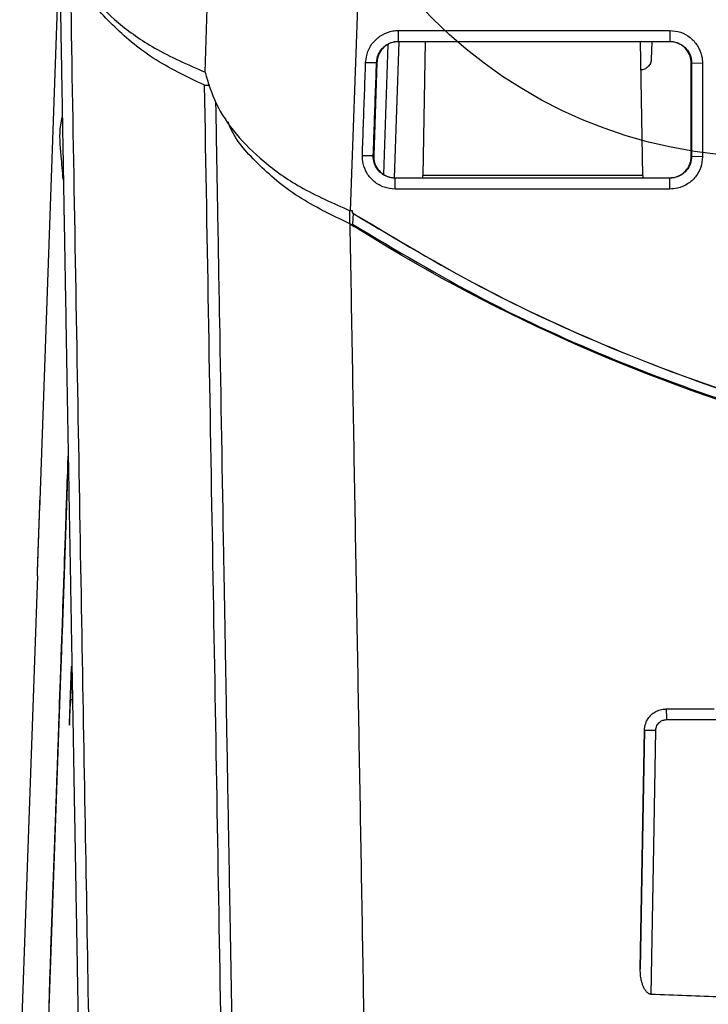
# Model space of a CAD drawing. Header units: millimetres. Extents: x 51 to 353, y -23 to 217.
# Tile 74 of 147: x 125 to 138, y 182 to 200. Entities that reach past the tile are written whole.
import ezdxf

# ---------------------------------------------------------------- set-up
doc = ezdxf.new("R2010")
doc.units = ezdxf.units.MM

msp = doc.modelspace()

# ---------------------------------------------------------------- linework, layer by layer
at = {"color": 7, "linetype": 'Continuous', "lineweight": 25}
for p, q in [((128.941, 199.019), (129.309, 209.556)), ((132.108, 209.526), (131.651, 196.431)), ((126.223, 201.363), (125.856, 190.847)), ((132.548, 199.797), (137.611, 199.797)), ((132.548, 199.594), (132.548, 199.797)), ((132.473, 197.049), (132.561, 199.587)), ((132.548, 199.594), (137.611, 199.594)), ((132.548, 199.587), (132.548, 199.594)), ((137.611, 199.587), (132.548, 199.587)), ((133.047, 199.587), (133.004, 197.089)), ((137.109, 197.089), (137.065, 199.587)), ((137.276, 199.587), (137.264, 199.254)), ((137.611, 199.594), (137.611, 199.587)), ((131.937, 199.201), (132.141, 199.201)), ((132.148, 199.201), (132.087, 197.461)), ((132.141, 199.201), (132.148, 199.201)), ((138.018, 199.187), (138.011, 199.187)), ((138.011, 197.447), (138.011, 199.187)), ((138.222, 199.18), (138.018, 199.187)), ((138.018, 199.187), (138.018, 197.447)), ((138.222, 199.18), (138.222, 197.44)), ((128.933, 198.774), (129.028, 198.774)), ((131.877, 197.461), (132.08, 197.461)), ((132.08, 197.461), (132.087, 197.461)), ((138.018, 197.447), (138.011, 197.447)), ((138.222, 197.44), (138.018, 197.447)), ((133.003, 197.047), (133.004, 197.089)), ((137.109, 197.089), (133.004, 197.089)), ((137.109, 197.089), (137.109, 197.047)), ((132.487, 197.04), (132.487, 197.047)), ((132.487, 197.047), (137.611, 197.047)), ((137.611, 197.04), (132.487, 197.04)), ((137.611, 197.04), (137.611, 197.047)), ((137.611, 196.836), (137.611, 197.04)), ((137.611, 196.836), (132.487, 196.836)), ((131.642, 196.187), (131.642, 196.435)), ((131.693, 196.431), (131.651, 196.431)), ((131.692, 196.394), (131.693, 196.431)), ((131.692, 196.394), (131.75, 196.357)), ((131.702, 196.386), (131.692, 196.394)), ((131.702, 196.386), (131.694, 196.179)), ((131.702, 196.386), (131.749, 196.356)), ((131.75, 196.357), (131.749, 196.356)), ((131.642, 196.187), (131.721, 196.137)), ((126.389, 191.847), (126.274, 188.555)), ((126.389, 191.847), (126.287, 188.913)), ((125.813, 189.614), (125.484, 180.193)), ((126.254, 187.964), (125.979, 180.092)), ((126.252, 187.92), (125.993, 180.505)), ((126.415, 186.859), (126.452, 187.92)), ((126.455, 188.017), (126.432, 187.334)), ((126.418, 186.941), (126.44, 187.573)), ((126.415, 186.856), (126.43, 187.299)), ((137.061, 182.278), (137.139, 186.734)), ((137.139, 186.734), (137.061, 182.278))]:
    msp.add_line(p, q, dxfattribs=at)
at = {"color": 8, "linetype": 'Continuous', "lineweight": 25}
for p, q in [((132.275, 197.11), (132.36, 199.533)), ((126.469, 187.298), (126.43, 187.299)), ((137.549, 186.93), (143.207, 186.93))]:
    msp.add_line(p, q, dxfattribs=at)
at = {"color": 7, "linetype": 'Continuous', "lineweight": 25, "flags": 128}
for points in [[(137.611, 199.797), (137.611, 199.695), (137.611, 199.594)], [(132.487, 196.836), (132.487, 196.938), (132.487, 197.04)], [(137.263, 181.8), (137.311, 184.563), (137.349, 186.734)]]:
    msp.add_lwpolyline(points, dxfattribs=at)
at = {"color": 7, "linetype": 'Continuous'}
msp.add_circle((139.411, 206.237), 8.8, dxfattribs=at)
at = {"color": 7, "linetype": 'Continuous', "lineweight": 25}
for points, knots in [([(126.232, 201.607), (126.289, 201.412), (126.407, 201.017), (126.783, 200.454), (127.309, 199.928), (128.013, 199.427), (128.617, 199.161), (128.941, 199.019)], [0, 0, 0, 0, 0.187699, 0.380584, 0.572624, 0.770358, 1, 1, 1, 1]), ([(126.223, 201.362), (126.226, 201.214), (126.231, 200.919), (126.239, 200.477), (126.246, 200.037), (126.254, 199.599), (126.262, 199.163), (126.269, 198.729), (126.277, 198.297), (126.284, 197.867), (126.292, 197.439), (126.299, 197.013), (126.306, 196.589), (126.314, 196.167), (126.321, 195.748), (126.328, 195.33), (126.336, 194.914), (126.343, 194.501), (126.35, 194.089), (126.357, 193.68), (126.364, 193.272), (126.371, 192.867), (126.378, 192.464), (126.385, 192.063), (126.392, 191.663), (126.399, 191.266), (126.406, 190.871), (126.413, 190.479), (126.42, 190.088), (126.427, 189.699), (126.433, 189.312), (126.44, 188.928), (126.447, 188.545), (126.453, 188.165), (126.46, 187.787), (126.467, 187.41), (126.473, 187.036), (126.48, 186.664), (126.486, 186.294), (126.492, 185.926), (126.499, 185.56), (126.505, 185.197), (126.512, 184.835), (126.518, 184.475), (126.524, 184.118), (126.53, 183.762), (126.536, 183.409), (126.543, 183.058), (126.549, 182.708), (126.555, 182.361), (126.561, 182.016), (126.567, 181.673), (126.573, 181.332), (126.579, 180.993), (126.585, 180.656), (126.59, 180.321), (126.596, 179.988), (126.602, 179.657), (126.608, 179.329), (126.613, 179.002), (126.619, 178.677), (126.625, 178.355), (126.63, 178.034), (126.636, 177.715), (126.641, 177.399), (126.647, 177.084), (126.652, 176.772), (126.656, 176.564), (126.658, 176.461)], [0, 0, 0, 0, 0.017077, 0.034097, 0.051061, 0.067967, 0.084817, 0.101609, 0.118344, 0.135022, 0.151641, 0.168204, 0.184708, 0.201154, 0.217541, 0.233871, 0.250142, 0.266354, 0.282508, 0.298602, 0.314638, 0.330615, 0.346532, 0.36239, 0.378189, 0.393927, 0.409607, 0.425226, 0.440786, 0.456285, 0.471725, 0.487104, 0.502423, 0.517681, 0.532879, 0.548017, 0.563093, 0.578109, 0.593064, 0.607959, 0.622792, 0.637564, 0.652275, 0.666925, 0.681514, 0.696041, 0.710507, 0.724911, 0.739254, 0.753535, 0.767754, 0.781912, 0.796008, 0.810042, 0.824014, 0.837924, 0.851773, 0.865559, 0.879283, 0.892945, 0.906545, 0.920082, 0.933558, 0.946971, 0.960322, 0.97361, 0.986836, 1, 1, 1, 1]), ([(126.775, 181.19), (126.755, 182.367), (126.713, 184.782), (126.646, 188.573), (126.576, 192.608), (126.503, 196.784), (126.453, 199.643), (126.429, 201.053)], [0, 0, 0, 0, 0.184152, 0.377875, 0.581057, 0.793555, 1, 1, 1, 1]), ([(128.933, 198.774), (128.598, 198.935), (127.929, 199.258), (127.193, 199.894), (126.766, 200.379), (126.673, 200.656), (126.665, 200.68)], [0, 0, 0, 0, 0.323118, 0.646191, 0.969264, 1, 1, 1, 1]), ([(131.937, 199.201), (131.947, 199.271), (131.965, 199.411), (132.08, 199.594), (132.242, 199.728), (132.409, 199.79), (132.512, 199.795), (132.548, 199.797)], [0, 0, 0, 0, 0.223792, 0.447348, 0.668416, 0.887623, 1, 1, 1, 1]), ([(137.611, 199.797), (137.679, 199.79), (137.815, 199.777), (137.996, 199.673), (138.135, 199.519), (138.211, 199.345), (138.219, 199.228), (138.222, 199.18)], [0, 0, 0, 0, 0.210669, 0.421594, 0.634669, 0.849502, 1, 1, 1, 1]), ([(132.141, 199.201), (132.148, 199.25), (132.161, 199.345), (132.228, 199.446), (132.294, 199.508), (132.37, 199.558), (132.457, 199.589), (132.525, 199.593), (132.548, 199.594)], [0, 0, 0, 0, 0.236983, 0.456453, 0.564924, 0.673368, 0.892619, 1, 1, 1, 1]), ([(132.548, 199.587), (132.503, 199.582), (132.413, 199.574), (132.293, 199.505), (132.202, 199.403), (132.156, 199.295), (132.15, 199.226), (132.148, 199.201)], [0, 0, 0, 0, 0.2194046, 0.4388071, 0.6582696, 0.8778582, 1, 1, 1, 1]), ([(137.611, 199.594), (137.636, 199.592), (137.706, 199.589), (137.817, 199.547), (137.924, 199.459), (137.997, 199.34), (138.018, 199.244), (138.018, 199.193), (138.018, 199.187)], [0, 0, 0, 0, 0.114682, 0.329251, 0.543793, 0.758278, 0.972817, 1, 1, 1, 1]), ([(138.011, 199.187), (138.007, 199.232), (137.998, 199.322), (137.929, 199.442), (137.828, 199.532), (137.715, 199.58), (137.641, 199.585), (137.611, 199.587)], [0, 0, 0, 0, 0.214856, 0.429714, 0.644514, 0.859189, 1, 1, 1, 1]), ([(131.877, 197.461), (131.883, 197.651), (131.896, 198.037), (131.917, 198.617), (131.93, 199.006), (131.937, 199.201)], [0, 0, 0, 0, 0.328135, 0.664067, 1, 1, 1, 1]), ([(132.08, 197.461), (132.087, 197.651), (132.1, 198.036), (132.12, 198.616), (132.134, 199.006), (132.141, 199.201)], [0, 0, 0, 0, 0.328135, 0.664067, 1, 1, 1, 1]), ([(137.264, 199.254), (137.264, 199.248), (137.263, 199.235), (137.26, 199.217), (137.255, 199.199), (137.246, 199.175), (137.23, 199.146), (137.204, 199.116), (137.173, 199.091), (137.138, 199.074), (137.102, 199.063), (137.077, 199.061), (137.065, 199.061)], [0, 0, 0, 0, 0.060374, 0.120274, 0.180217, 0.240721, 0.370302, 0.500221, 0.629773, 0.759662, 0.879743, 1, 1, 1, 1]), ([(128.941, 199.019), (129, 198.823), (129.118, 198.425), (129.497, 197.861), (130.025, 197.335), (130.729, 196.837), (131.329, 196.573), (131.651, 196.431)], [0, 0, 0, 0, 0.188729, 0.382737, 0.57473, 0.77241, 1, 1, 1, 1]), ([(129.138, 198.466), (129.14, 198.384), (129.144, 198.118), (129.155, 197.485), (129.178, 196.199), (129.222, 193.639), (129.263, 191.297), (129.294, 189.512), (129.304, 188.969), (129.314, 188.382), (129.325, 187.751), (129.337, 187.077), (129.354, 186.091), (129.378, 184.752), (129.408, 183.021), (129.429, 181.82), (129.44, 181.19)], [0, 0, 0, 0, 0.013773, 0.044909, 0.10718, 0.231723, 0.4808, 0.509844, 0.541262, 0.575308, 0.611982, 0.651285, 0.693216, 0.784964, 0.887225, 1, 1, 1, 1]), ([(126.278, 198.202), (126.265, 198.145), (126.208, 197.9), (126.249, 197.497), (126.277, 197.162), (126.289, 197.015)], [0, 0, 0, 0, 0.147115, 0.625317, 1, 1, 1, 1]), ([(131.642, 196.187), (131.308, 196.348), (130.639, 196.671), (129.903, 197.306), (129.476, 197.792), (129.382, 198.068), (129.374, 198.093)], [0, 0, 0, 0, 0.322927, 0.64581, 0.968693, 1, 1, 1, 1]), ([(132.487, 196.836), (132.417, 196.843), (132.278, 196.857), (132.094, 196.963), (131.957, 197.119), (131.883, 197.295), (131.878, 197.412), (131.877, 197.461)], [0, 0, 0, 0, 0.213805, 0.42734, 0.638597, 0.848572, 1, 1, 1, 1]), ([(132.487, 197.04), (132.463, 197.041), (132.393, 197.045), (132.283, 197.086), (132.175, 197.173), (132.102, 197.292), (132.079, 197.394), (132.08, 197.45), (132.08, 197.461)], [0, 0, 0, 0, 0.11056, 0.320381, 0.530204, 0.740068, 0.950058, 1, 1, 1, 1]), ([(132.087, 197.461), (132.09, 197.416), (132.096, 197.325), (132.16, 197.203), (132.259, 197.109), (132.374, 197.055), (132.453, 197.049), (132.487, 197.047)], [0, 0, 0, 0, 0.2102025, 0.4204068, 0.6305585, 0.8405917, 1, 1, 1, 1]), ([(138.018, 197.447), (138.013, 197.398), (138.004, 197.304), (137.929, 197.181), (137.824, 197.091), (137.711, 197.046), (137.639, 197.041), (137.611, 197.04)], [0, 0, 0, 0, 0.228372, 0.443403, 0.658163, 0.872773, 1, 1, 1, 1]), ([(137.611, 197.047), (137.656, 197.051), (137.746, 197.06), (137.866, 197.129), (137.957, 197.23), (138.005, 197.343), (138.01, 197.417), (138.011, 197.447)], [0, 0, 0, 0, 0.214532, 0.429061, 0.64365, 0.858361, 1, 1, 1, 1]), ([(138.222, 197.44), (138.215, 197.373), (138.202, 197.239), (138.099, 197.059), (137.947, 196.922), (137.774, 196.847), (137.659, 196.84), (137.611, 196.836)], [0, 0, 0, 0, 0.211048, 0.422384, 0.635596, 0.85047, 1, 1, 1, 1]), ([(131.749, 196.356), (132.52, 195.894), (134.064, 194.97), (136.519, 193.836), (139.052, 192.895), (141.655, 192.175), (144.309, 191.681), (146.998, 191.41), (149.701, 191.364), (152.394, 191.545), (155.061, 191.957), (157.686, 192.592), (160.25, 193.441), (162.481, 194.397), (164.396, 195.377), (165.467, 196.03), (166.002, 196.356)], [0, 0, 0, 0, 0.0745465, 0.1493596, 0.2241727, 0.2987192, 0.3732662, 0.4480797, 0.5228922, 0.5974378, 0.6719302, 0.7466881, 0.8214465, 0.8959398, 0.9479703, 1, 1, 1, 1]), ([(131.75, 196.357), (132.521, 195.896), (134.065, 194.971), (136.52, 193.838), (139.053, 192.897), (141.655, 192.177), (144.309, 191.683), (146.998, 191.412), (149.701, 191.366), (152.394, 191.546), (155.061, 191.959), (157.686, 192.593), (160.25, 193.442), (162.48, 194.399), (164.395, 195.379), (165.466, 196.031), (166.001, 196.357)], [0, 0, 0, 0, 0.074547, 0.14936, 0.224173, 0.29872, 0.373267, 0.44808, 0.522893, 0.597439, 0.671931, 0.746689, 0.821447, 0.89594, 0.947971, 1, 1, 1, 1]), ([(131.642, 196.187), (131.672, 194.489), (131.731, 191.094), (131.819, 186.088), (131.876, 182.823), (131.904, 181.19)], [0, 0, 0, 0, 0.333332, 0.666665, 1, 1, 1, 1]), ([(131.694, 196.179), (132.5, 195.698), (134.079, 194.756), (136.577, 193.616), (139.123, 192.687), (141.739, 191.975), (144.402, 191.484), (147.098, 191.223), (149.809, 191.189), (152.513, 191.38), (155.267, 191.808), (158.049, 192.501), (160.831, 193.474), (163.526, 194.677), (165.215, 195.679), (166.057, 196.179)], [0, 0, 0, 0, 0.077601, 0.152156, 0.226977, 0.3018, 0.376358, 0.450914, 0.525736, 0.600559, 0.675117, 0.756166, 0.837556, 0.918948, 1, 1, 1, 1]), ([(126.032, 181.615), (126.095, 183.43), (126.213, 186.791), (126.334, 190.254), (126.389, 191.847)], [0, 0, 0, 0, 0.5401429, 1, 1, 1, 1]), ([(126.039, 181.81), (126.088, 183.218), (126.186, 186.021), (126.303, 189.38), (126.371, 191.335), (126.389, 191.847)], [0, 0, 0, 0, 0.426752, 0.849819, 1, 1, 1, 1]), ([(125.814, 189.643), (125.819, 189.795), (125.824, 189.94), (125.832, 190.15), (125.834, 190.219), (125.839, 190.35), (125.841, 190.413), (125.845, 190.533), (125.847, 190.59), (125.851, 190.699), (125.853, 190.75), (125.857, 190.891), (125.86, 190.969), (125.862, 191.03)], [0, 0, 0, 0, 0.25, 0.25, 0.375, 0.375, 0.5, 0.5, 0.625, 0.625, 0.75, 0.75, 1, 1, 1, 1]), ([(125.813, 189.614), (125.814, 189.633), (125.815, 189.672), (125.817, 189.728), (125.819, 189.783), (125.821, 189.835), (125.822, 189.885), (125.824, 189.933), (125.825, 189.979), (125.827, 190.022), (125.828, 190.063), (125.83, 190.102), (125.831, 190.138), (125.832, 190.172), (125.833, 190.204), (125.834, 190.234), (125.835, 190.262), (125.836, 190.287), (125.837, 190.311), (125.838, 190.332), (125.84, 190.379), (125.842, 190.448), (125.845, 190.536), (125.848, 190.615), (125.85, 190.686), (125.852, 190.748), (125.854, 190.802), (125.855, 190.832), (125.856, 190.847)], [0, 0, 0, 0, 0.036466, 0.072002, 0.106558, 0.140088, 0.172551, 0.203908, 0.234125, 0.263172, 0.291022, 0.317653, 0.343045, 0.36718, 0.390045, 0.411627, 0.431918, 0.45091, 0.468598, 0.484976, 0.500042, 0.576845, 0.652139, 0.725726, 0.797433, 0.867118, 0.93467, 1, 1, 1, 1]), ([(126.287, 188.912), (126.286, 188.905), (126.286, 188.89), (126.285, 188.865), (126.284, 188.838), (126.283, 188.81), (126.282, 188.78), (126.281, 188.749), (126.28, 188.716), (126.279, 188.681), (126.277, 188.645), (126.276, 188.606), (126.275, 188.567), (126.273, 188.512), (126.27, 188.44), (126.267, 188.351), (126.264, 188.259), (126.26, 188.163), (126.257, 188.065), (126.255, 187.998), (126.254, 187.964)], [0, 0, 0, 0, 0.042287, 0.084213, 0.12585, 0.167274, 0.208558, 0.249781, 0.291017, 0.332343, 0.373836, 0.415571, 0.457621, 0.500058, 0.584473, 0.66765, 0.750183, 0.832682, 0.915755, 1, 1, 1, 1]), ([(126.274, 188.555), (126.273, 188.521), (126.271, 188.454), (126.265, 188.298), (126.259, 188.119), (126.254, 187.986), (126.252, 187.92)], [0, 0, 0, 0, 0.251403, 0.503835, 0.752696, 1, 1, 1, 1]), ([(126.44, 187.573), (126.44, 187.586), (126.441, 187.608), (126.442, 187.625), (126.442, 187.633)], [0, 0, 0, 0, 0.5591433, 1, 1, 1, 1]), ([(126.43, 187.298), (126.43, 187.302), (126.431, 187.308), (126.431, 187.315), (126.431, 187.321), (126.431, 187.325), (126.431, 187.328), (126.431, 187.326), (126.431, 187.308), (126.43, 187.281), (126.429, 187.252), (126.428, 187.226), (126.427, 187.202), (126.426, 187.188), (126.426, 187.181)], [0, 0, 0, 0, 0.049398, 0.09739, 0.144905, 0.192899, 0.242303, 0.379289, 0.51635, 0.635165, 0.754053, 0.836797, 0.917242, 1, 1, 1, 1]), ([(137.139, 186.733), (137.139, 186.742), (137.14, 186.759), (137.143, 186.785), (137.147, 186.811), (137.154, 186.836), (137.161, 186.86), (137.177, 186.9), (137.206, 186.953), (137.255, 187.012), (137.314, 187.061), (137.375, 187.094), (137.433, 187.114), (137.485, 187.125), (137.521, 187.126), (137.539, 187.127)], [0, 0, 0, 0, 0.043064, 0.085842, 0.128484, 0.171141, 0.213968, 0.257115, 0.383482, 0.5084, 0.631656, 0.752668, 0.83564, 0.917536, 1, 1, 1, 1]), ([(138.437, 187.127), (138.287, 187.127), (137.988, 187.127), (137.689, 187.127), (137.539, 187.127)], [0, 0, 0, 0, 0.499439, 1, 1, 1, 1]), ([(137.539, 187.127), (137.54, 187.123), (137.543, 187.116), (137.546, 187.063), (137.548, 186.997), (137.549, 186.952), (137.549, 186.93)], [0, 0, 0, 0, 0.2704818, 0.5623724, 0.7895161, 1, 1, 1, 1]), ([(126.415, 186.858), (126.415, 186.855), (126.415, 186.848), (126.414, 186.841), (126.414, 186.835), (126.414, 186.829), (126.414, 186.828), (126.414, 186.84), (126.415, 186.859), (126.416, 186.885), (126.417, 186.913), (126.417, 186.931), (126.418, 186.941)], [0, 0, 0, 0, 0.060697, 0.120054, 0.179417, 0.240132, 0.378027, 0.516015, 0.644574, 0.773237, 0.886598, 1, 1, 1, 1]), ([(137.349, 186.734), (137.353, 186.763), (137.362, 186.821), (137.415, 186.885), (137.481, 186.923), (137.526, 186.928), (137.549, 186.93)], [0, 0, 0, 0, 0.279751, 0.559411, 0.779729, 1, 1, 1, 1]), ([(137.139, 186.734), (137.14, 186.734), (137.144, 186.735), (137.171, 186.735), (137.217, 186.735), (137.279, 186.735), (137.326, 186.734), (137.349, 186.734)], [0, 0, 0, 0, 0.17615, 0.366718, 0.563798, 0.790969, 1, 1, 1, 1]), ([(137.263, 181.8), (137.257, 181.801), (137.246, 181.804), (137.23, 181.81), (137.215, 181.817), (137.2, 181.827), (137.186, 181.838), (137.173, 181.851), (137.161, 181.866), (137.149, 181.882), (137.133, 181.91), (137.113, 181.953), (137.091, 182.018), (137.073, 182.096), (137.061, 182.186), (137.061, 182.247), (137.061, 182.277)], [0, 0, 0, 0, 0.029073, 0.057903, 0.086904, 0.116486, 0.147034, 0.178898, 0.212389, 0.247772, 0.285274, 0.389934, 0.499601, 0.662597, 0.828939, 1, 1, 1, 1]), ([(144.245, 181.615), (144.044, 181.618), (143.64, 181.623), (143.031, 181.633), (142.415, 181.644), (141.792, 181.657), (141.162, 181.671), (140.526, 181.688), (139.885, 181.707), (139.237, 181.727), (138.584, 181.75), (137.925, 181.774), (137.484, 181.791), (137.263, 181.8)], [0, 0, 0, 0, 0.086216, 0.173454, 0.261688, 0.350888, 0.441028, 0.532079, 0.624012, 0.716799, 0.810412, 0.904822, 1, 1, 1, 1])]:
    msp.add_open_spline(points, degree=3, knots=knots, dxfattribs=at)
for points in [[(129.24, 181.19), (129.141, 186.859), (129.038, 192.744), (128.933, 198.774)], [(148.876, 191.19), (145.845, 191.19), (139.783, 192.05), (134.203, 194.565), (131.642, 196.187)]]:
    msp.add_open_spline(points, degree=3, dxfattribs=at)

doc.saveas('drawing.dxf')
